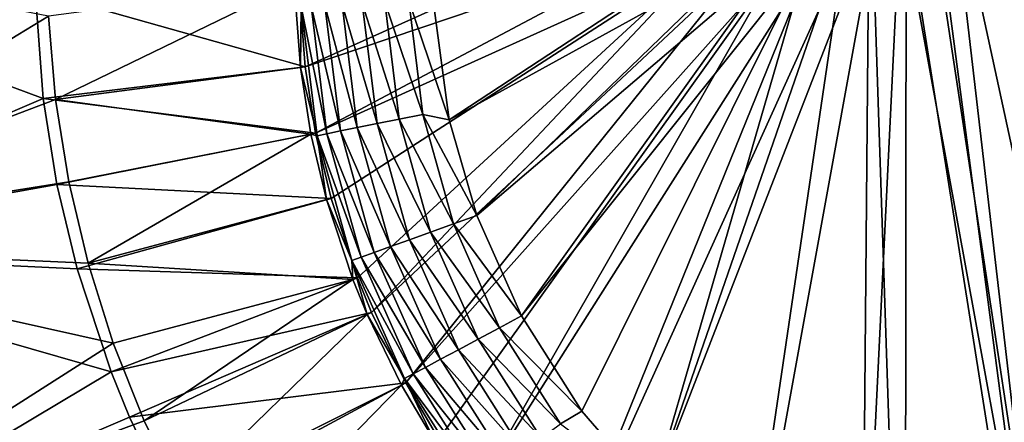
# Model space of a CAD drawing. Header units: metres. Extents: x -1651 to 0, y -1070 to 0.
# Tile 5 of 35: x -1532 to -1321, y -387 to -301. Entities that reach past the tile are written whole.
import ezdxf

# ---------------------------------------------------------------- set-up
doc = ezdxf.new("R2010")
doc.units = ezdxf.units.M

msp = doc.modelspace()

# ---------------------------------------------------------------- linework, layer by layer
at = {"layer": 'None'}
for points in [[(-1072.084839, -108.994781, -406), (-1270.322021, -553.53772, -406), (-1332.880127, -264.695038, -406)], [(-1093.557251, -135.405212, -403), (-1337.562988, -270.158661, -403), (-1304.547363, -487.969818, -403)], [(-1302.379272, -527.437622, -406), (-1336.091064, -271.071716, -406), (-1332.880127, -264.695038, -406)], [(-1332.880127, -264.695038, -406), (-1270.322021, -553.53772, -406), (-1302.379272, -527.437622, -406)], [(-1337.562988, -270.158661, -403), (-1342.995117, -277.004944, -403), (-1304.547363, -487.969818, -403)], [(-1341.770264, -278.229675, -406), (-1336.091064, -271.071716, -406), (-1302.379272, -527.437622, -406)], [(-1470.866943, -310.897888, -406), (-1472.180298, -292.983398, -406), (-1398.229736, -278.229675, -406)], [(-1391.071655, -283.908905, -406), (-1470.866943, -310.897888, -406), (-1398.229736, -278.229675, -406)], [(-1304.547363, -487.969818, -403), (-1342.995117, -277.004944, -403), (-1351.267212, -446.067352, -403)], [(-1342.995117, -277.004944, -403), (-1349.841309, -282.437042, -403), (-1351.267212, -446.067352, -403)], [(-1348.928345, -283.908905, -406), (-1341.770264, -278.229675, -406), (-1341.980347, -493.312286, -406)], [(-1341.980347, -493.312286, -406), (-1341.770264, -278.229675, -406), (-1302.379272, -527.437622, -406)], [(-1625.036865, -280.874695), (-1606.710938, -349.166779), (-1525.981323, -299.997711)], [(-1603.196045, -350.393066, -3), (-1621.585815, -282.468811, -3), (-1527.096069, -317.69101, -3)], [(-1527.096069, -317.69101, -3), (-1621.585815, -282.468811, -3), (-1528.799072, -294.455811, -3)], [(-1351.267212, -446.067352, -403), (-1349.841309, -282.437042, -403), (-1396.356323, -402.414917, -403)], [(-1349.841309, -282.437042, -403), (-1355.942505, -285.50943, -403), (-1396.356323, -402.414917, -403)], [(-1468.599487, -325.131561, -406), (-1470.866943, -310.897888, -406), (-1391.071655, -283.908905, -406)], [(-1384.695068, -287.119873, -406), (-1468.599487, -325.131561, -406), (-1391.071655, -283.908905, -406)], [(-1355.304932, -287.119873, -406), (-1348.928345, -283.908905, -406), (-1380.497314, -457.967896, -406)], [(-1380.497314, -457.967896, -406), (-1348.928345, -283.908905, -406), (-1341.980347, -493.312286, -406)], [(-1384.695068, -287.119873, -406), (-1465.265015, -339.153656, -406), (-1468.599487, -325.131561, -406)], [(-1459.644287, -356.214172, -406), (-1465.265015, -339.153656, -406), (-1384.695068, -287.119873, -406)], [(-1456.590942, -363.7164, -406), (-1459.644287, -356.214172, -406), (-1384.695068, -287.119873, -406)], [(-1456.590942, -363.7164, -406), (-1384.695068, -287.119873, -406), (-1377.264648, -289.256256, -406)], [(-1443.299316, -297.169891, -403), (-1439.898438, -322.267212, -403), (-1384.057495, -285.50943, -403)], [(-1439.898438, -322.267212, -403), (-1376.949585, -287.553131, -403), (-1384.057495, -285.50943, -403)], [(-1362.735352, -289.256256, -406), (-1355.304932, -287.119873, -406), (-1416.698853, -422.640991, -406)], [(-1416.698853, -422.640991, -406), (-1355.304932, -287.119873, -406), (-1380.497314, -457.967896, -406)], [(-1396.356323, -402.414917, -403), (-1355.942505, -285.50943, -403), (-1363.050415, -287.553131, -403)], [(-1449.27063, -378.807037, -406), (-1456.590942, -363.7164, -406), (-1377.264648, -289.256256, -406)], [(-1449.27063, -378.807037, -406), (-1377.264648, -289.256256, -406), (-1370, -289.922791, -406)], [(-1439.898438, -322.267212, -403), (-1434.003052, -342.858612, -403), (-1376.949585, -287.553131, -403)], [(-1370, -289.922791, -406), (-1362.735352, -289.256256, -406), (-1434.294434, -402.250427, -406)], [(-1434.294434, -402.250427, -406), (-1362.735352, -289.256256, -406), (-1416.698853, -422.640991, -406)], [(-1434.003052, -342.858612, -403), (-1370, -288.190735, -403), (-1376.949585, -287.553131, -403)], [(-1434.003052, -342.858612, -403), (-1424.434082, -364.423309, -403), (-1370, -288.190735, -403)], [(-1424.434082, -364.423309, -403), (-1363.050415, -287.553131, -403), (-1370, -288.190735, -403)], [(-1424.434082, -364.423309, -403), (-1411.469116, -384.872192, -403), (-1363.050415, -287.553131, -403)], [(-1411.469116, -384.872192, -403), (-1396.356323, -402.414917, -403), (-1363.050415, -287.553131, -403)], [(-1442.158813, -390.881775, -406), (-1449.27063, -378.807037, -406), (-1370, -289.922791, -406)], [(-1442.158813, -390.881775, -406), (-1370, -289.922791, -406), (-1434.294434, -402.250427, -406)], [(-1528.799072, -294.455811, -3), (-1472.180298, -292.983398, -406), (-1470.866943, -310.897888, -406)], [(-1525.981323, -299.997711), (-1524.443481, -317.898743), (-1473.201538, -293.009949, -377.175201)], [(-1473.201538, -293.009949, -377.175201), (-1524.443481, -317.898743), (-1471.881104, -311.020416, -377.175201)], [(-1471.710693, -297.917084, -382.385681), (-1473.201538, -293.009949, -377.175201), (-1471.881104, -311.020416, -377.175201)], [(-1527.096069, -317.69101, -3), (-1528.799072, -294.455811, -3), (-1470.866943, -310.897888, -406)], [(-1471.710693, -297.917084, -382.385681), (-1471.881104, -311.020416, -377.175201), (-1468.290894, -325.685181, -382.385681)], [(-1466.206299, -325.265015, -387.314758), (-1469.587891, -297.806458, -387.314758), (-1471.710693, -297.917084, -382.385681)], [(-1466.206299, -325.265015, -387.314758), (-1471.710693, -297.917084, -382.385681), (-1468.290894, -325.685181, -382.385681)], [(-1469.587891, -297.806458, -387.314758), (-1463.2948, -324.678223, -391.779236), (-1466.623291, -297.651978, -391.779236)], [(-1463.2948, -324.678223, -391.779236), (-1469.587891, -297.806458, -387.314758), (-1466.206299, -325.265015, -387.314758)], [(-1459.655273, -323.944672, -395.641296), (-1462.917114, -297.458832, -395.641296), (-1466.623291, -297.651978, -391.779236)], [(-1466.623291, -297.651978, -391.779236), (-1463.2948, -324.678223, -391.779236), (-1459.655273, -323.944672, -395.641296)], [(-1455.399536, -323.086975, -398.780426), (-1458.583618, -297.233002, -398.780426), (-1462.917114, -297.458832, -395.641296)], [(-1455.399536, -323.086975, -398.780426), (-1462.917114, -297.458832, -395.641296), (-1459.655273, -323.944672, -395.641296)], [(-1450.660522, -322.131836, -401.100159), (-1453.757813, -296.981537, -401.100159), (-1458.583618, -297.233002, -398.780426)], [(-1450.660522, -322.131836, -401.100159), (-1458.583618, -297.233002, -398.780426), (-1455.399536, -323.086975, -398.780426)], [(-1448.589966, -296.712219, -402.52005), (-1453.757813, -296.981537, -401.100159), (-1445.585449, -321.108978, -402.52005)], [(-1453.757813, -296.981537, -401.100159), (-1450.660522, -322.131836, -401.100159), (-1445.585449, -321.108978, -402.52005)], [(-1445.585449, -321.108978, -402.52005), (-1439.898438, -322.267212, -403), (-1448.589966, -296.712219, -402.52005)], [(-1439.898438, -322.267212, -403), (-1443.299316, -297.169891, -403), (-1448.589966, -296.712219, -402.52005)], [(-1525.981323, -299.997711), (-1606.710938, -349.166779), (-1524.443481, -317.898743)], [(-1527.096069, -317.69101, -3), (-1470.866943, -310.897888, -406), (-1468.599487, -325.131561, -406)], [(-1524.443481, -317.898743), (-1469.601563, -325.330231, -377.175201), (-1471.881104, -311.020416, -377.175201)], [(-1471.881104, -311.020416, -377.175201), (-1469.601563, -325.330231, -377.175201), (-1468.290894, -325.685181, -382.385681)], [(-1606.710938, -349.166779), (-1521.598022, -335.638916), (-1524.443481, -317.898743)], [(-1524.156128, -336.146088, -3), (-1603.196045, -350.393066, -3), (-1527.096069, -317.69101, -3)], [(-1524.156128, -336.146088, -3), (-1527.096069, -317.69101, -3), (-1468.599487, -325.131561, -406)], [(-1524.443481, -317.898743), (-1521.598022, -335.638916), (-1469.601563, -325.330231, -377.175201)], [(-1445.585449, -321.108978, -402.52005), (-1450.660522, -322.131836, -401.100159), (-1439.037109, -344.666931, -402.52005)], [(-1439.037109, -344.666931, -402.52005), (-1434.003052, -342.858612, -403), (-1445.585449, -321.108978, -402.52005)], [(-1434.003052, -342.858612, -403), (-1439.898438, -322.267212, -403), (-1445.585449, -321.108978, -402.52005)], [(-1448.460205, -348.052032, -398.780426), (-1455.399536, -323.086975, -398.780426), (-1459.655273, -323.944672, -395.641296)], [(-1443.909912, -346.417419, -401.100159), (-1450.660522, -322.131836, -401.100159), (-1455.399536, -323.086975, -398.780426)], [(-1443.909912, -346.417419, -401.100159), (-1455.399536, -323.086975, -398.780426), (-1448.460205, -348.052032, -398.780426)], [(-1450.660522, -322.131836, -401.100159), (-1443.909912, -346.417419, -401.100159), (-1439.037109, -344.666931, -402.52005)], [(-1524.156128, -336.146088, -3), (-1468.599487, -325.131561, -406), (-1465.265015, -339.153656, -406)], [(-1521.598022, -335.638916), (-1517.460083, -353.122864), (-1469.601563, -325.330231, -377.175201)], [(-1469.601563, -325.330231, -377.175201), (-1517.460083, -353.122864), (-1466.249268, -339.427338, -377.175201)], [(-1468.290894, -325.685181, -382.385681), (-1469.601563, -325.330231, -377.175201), (-1466.249268, -339.427338, -377.175201)], [(-1458.836182, -351.77948, -387.314758), (-1466.206299, -325.265015, -387.314758), (-1468.290894, -325.685181, -382.385681)], [(-1456.040771, -350.775269, -391.779236), (-1463.2948, -324.678223, -391.779236), (-1466.206299, -325.265015, -387.314758)], [(-1456.040771, -350.775269, -391.779236), (-1466.206299, -325.265015, -387.314758), (-1458.836182, -351.77948, -387.314758)], [(-1463.2948, -324.678223, -391.779236), (-1452.546265, -349.519867, -395.641296), (-1459.655273, -323.944672, -395.641296)], [(-1452.546265, -349.519867, -395.641296), (-1463.2948, -324.678223, -391.779236), (-1456.040771, -350.775269, -391.779236)], [(-1459.655273, -323.944672, -395.641296), (-1452.546265, -349.519867, -395.641296), (-1448.460205, -348.052032, -398.780426)], [(-1468.290894, -325.685181, -382.385681), (-1466.249268, -339.427338, -377.175201), (-1460.837769, -352.498505, -382.385681)], [(-1468.290894, -325.685181, -382.385681), (-1460.837769, -352.498505, -382.385681), (-1458.836182, -351.77948, -387.314758)], [(-1606.710938, -349.166779), (-1517.460083, -353.122864), (-1521.598022, -335.638916)], [(-1603.196045, -350.393066, -3), (-1524.156128, -336.146088, -3), (-1519.832642, -354.326874, -3)], [(-1519.832642, -354.326874, -3), (-1524.156128, -336.146088, -3), (-1465.265015, -339.153656, -406)], [(-1519.832642, -354.326874, -3), (-1465.265015, -339.153656, -406), (-1459.644287, -356.214172, -406)], [(-1517.460083, -353.122864), (-1460.598389, -356.579254, -377.175201), (-1466.249268, -339.427338, -377.175201)], [(-1466.249268, -339.427338, -377.175201), (-1460.598389, -356.579254, -377.175201), (-1460.837769, -352.498505, -382.385681)], [(-1424.434082, -364.423309, -403), (-1434.003052, -342.858612, -403), (-1439.037109, -344.666931, -402.52005)], [(-1433.676392, -369.418945, -401.100159), (-1443.909912, -346.417419, -401.100159), (-1448.460205, -348.052032, -398.780426)], [(-1439.037109, -344.666931, -402.52005), (-1443.909912, -346.417419, -401.100159), (-1429.110229, -366.979279, -402.52005)], [(-1443.909912, -346.417419, -401.100159), (-1433.676392, -369.418945, -401.100159), (-1429.110229, -366.979279, -402.52005)], [(-1429.110229, -366.979279, -402.52005), (-1424.434082, -364.423309, -403), (-1439.037109, -344.666931, -402.52005)], [(-1452.546265, -349.519867, -395.641296), (-1437.940308, -371.697083, -398.780426), (-1448.460205, -348.052032, -398.780426)], [(-1448.460205, -348.052032, -398.780426), (-1437.940308, -371.697083, -398.780426), (-1433.676392, -369.418945, -401.100159)], [(-1583.692627, -416.023407), (-1512.05188, -370.256561), (-1606.710938, -349.166779)], [(-1512.05188, -370.256561), (-1517.460083, -353.122864), (-1606.710938, -349.166779)], [(-1580.148071, -416.881317, -3), (-1603.196045, -350.393066, -3), (-1512.542236, -376.454315, -3)], [(-1512.542236, -376.454315, -3), (-1603.196045, -350.393066, -3), (-1519.832642, -354.326874, -3)], [(-1445.043945, -375.492462, -391.779236), (-1456.040771, -350.775269, -391.779236), (-1458.836182, -351.77948, -387.314758)], [(-1441.769287, -373.742828, -395.641296), (-1452.546265, -349.519867, -395.641296), (-1456.040771, -350.775269, -391.779236)], [(-1441.769287, -373.742828, -395.641296), (-1456.040771, -350.775269, -391.779236), (-1445.043945, -375.492462, -391.779236)], [(-1441.769287, -373.742828, -395.641296), (-1437.940308, -371.697083, -398.780426), (-1452.546265, -349.519867, -395.641296)], [(-1460.837769, -352.498505, -382.385681), (-1447.663452, -376.892029, -387.314758), (-1458.836182, -351.77948, -387.314758)], [(-1460.837769, -352.498505, -382.385681), (-1460.598389, -356.579254, -377.175201), (-1457.528809, -364.121399, -377.175201)], [(-1447.663452, -376.892029, -387.314758), (-1460.837769, -352.498505, -382.385681), (-1449.539063, -377.894165, -382.385681)], [(-1449.539063, -377.894165, -382.385681), (-1460.837769, -352.498505, -382.385681), (-1457.528809, -364.121399, -377.175201)], [(-1447.663452, -376.892029, -387.314758), (-1445.043945, -375.492462, -391.779236), (-1458.836182, -351.77948, -387.314758)], [(-1512.542236, -376.454315, -3), (-1519.832642, -354.326874, -3), (-1459.644287, -356.214172, -406)], [(-1517.460083, -353.122864), (-1512.05188, -370.256561), (-1460.598389, -356.579254, -377.175201)], [(-1512.542236, -376.454315, -3), (-1459.644287, -356.214172, -406), (-1456.590942, -363.7164, -406)], [(-1512.05188, -370.256561), (-1505.40271, -386.947845), (-1460.598389, -356.579254, -377.175201)], [(-1460.598389, -356.579254, -377.175201), (-1505.40271, -386.947845), (-1457.528809, -364.121399, -377.175201)], [(-1508.588013, -386.169952, -3), (-1512.542236, -376.454315, -3), (-1456.590942, -363.7164, -406)], [(-1508.588013, -386.169952, -3), (-1456.590942, -363.7164, -406), (-1449.27063, -378.807037, -406)], [(-1505.40271, -386.947845), (-1497.548096, -403.106934), (-1457.528809, -364.121399, -377.175201)], [(-1457.528809, -364.121399, -377.175201), (-1497.548096, -403.106934), (-1450.169312, -379.292847, -377.175201)], [(-1449.539063, -377.894165, -382.385681), (-1457.528809, -364.121399, -377.175201), (-1450.169312, -379.292847, -377.175201)], [(-1411.469116, -384.872192, -403), (-1424.434082, -364.423309, -403), (-1429.110229, -366.979279, -402.52005)], [(-1429.110229, -366.979279, -402.52005), (-1433.676392, -369.418945, -401.100159), (-1416.030762, -387.646759, -402.52005)], [(-1416.030762, -387.646759, -402.52005), (-1411.469116, -384.872192, -403), (-1429.110229, -366.979279, -402.52005)], [(-1437.940308, -371.697083, -398.780426), (-1420.192993, -390.724762, -401.100159), (-1433.676392, -369.418945, -401.100159)], [(-1433.676392, -369.418945, -401.100159), (-1420.192993, -390.724762, -401.100159), (-1416.030762, -387.646759, -402.52005)], [(-1505.40271, -386.947845), (-1512.05188, -370.256561), (-1583.692627, -416.023407)], [(-1424.07959, -393.59903, -398.780426), (-1437.940308, -371.697083, -398.780426), (-1441.769287, -373.742828, -395.641296)], [(-1437.940308, -371.697083, -398.780426), (-1424.07959, -393.59903, -398.780426), (-1420.192993, -390.724762, -401.100159)], [(-1427.569824, -396.180054, -395.641296), (-1441.769287, -373.742828, -395.641296), (-1445.043945, -375.492462, -391.779236)], [(-1427.569824, -396.180054, -395.641296), (-1424.07959, -393.59903, -398.780426), (-1441.769287, -373.742828, -395.641296)], [(-1430.554688, -398.387482, -391.779236), (-1445.043945, -375.492462, -391.779236), (-1447.663452, -376.892029, -387.314758)], [(-1445.043945, -375.492462, -391.779236), (-1430.554688, -398.387482, -391.779236), (-1427.569824, -396.180054, -395.641296)], [(-1508.588013, -386.169952, -3), (-1580.148071, -416.881317, -3), (-1512.542236, -376.454315, -3)], [(-1443.019531, -391.432159, -377.175201), (-1449.539063, -377.894165, -382.385681), (-1450.169312, -379.292847, -377.175201)], [(-1432.942505, -400.153259, -387.314758), (-1447.663452, -376.892029, -387.314758), (-1449.539063, -377.894165, -382.385681)], [(-1434.652222, -401.417603, -382.385681), (-1449.539063, -377.894165, -382.385681), (-1443.019531, -391.432159, -377.175201)], [(-1449.539063, -377.894165, -382.385681), (-1434.652222, -401.417603, -382.385681), (-1432.942505, -400.153259, -387.314758)], [(-1432.942505, -400.153259, -387.314758), (-1430.554688, -398.387482, -391.779236), (-1447.663452, -376.892029, -387.314758)], [(-1499.094727, -405.740662, -3), (-1508.588013, -386.169952, -3), (-1449.27063, -378.807037, -406)], [(-1499.094727, -405.740662, -3), (-1449.27063, -378.807037, -406), (-1442.158813, -390.881775, -406)], [(-1497.548096, -403.106934), (-1488.530396, -418.646973), (-1450.169312, -379.292847, -377.175201)], [(-1450.169312, -379.292847, -377.175201), (-1488.530396, -418.646973), (-1443.019531, -391.432159, -377.175201)], [(-1580.148071, -416.881317, -3), (-1508.588013, -386.169952, -3), (-1499.094727, -405.740662, -3)], [(-1416.030762, -387.646759, -402.52005), (-1396.356323, -402.414917, -403), (-1411.469116, -384.872192, -403)], [(-1497.548096, -403.106934), (-1505.40271, -386.947845), (-1583.692627, -416.023407)]]:
    msp.add_3dface(points, dxfattribs=at)
at = {"layer": 'None01'}
for points in [[(-1420.450195, -116.977798, -410), (-953.507996, -712.491272, -410), (-1404.711548, -104.637085, -410)], [(-953.507996, -712.491272, -430), (-1420.450195, -116.977798, -430), (-1404.711548, -104.637085, -430)], [(-1404.711548, -104.637085, -410), (-953.507996, -712.491272, -410), (-937.769287, -700.150574, -410)], [(-937.769287, -700.150574, -410), (-937.769287, -700.150574, -430), (-1404.711548, -104.637085, -410)], [(-937.769287, -700.150574, -430), (-1404.711548, -104.637085, -430), (-1404.711548, -104.637085, -410)], [(-953.507996, -712.491272, -430), (-1404.711548, -104.637085, -430), (-937.769287, -700.150574, -430)], [(-953.507996, -712.491272, -410), (-1420.450195, -116.977798, -410), (-953.507996, -712.491272, -430)], [(-1420.450195, -116.977798, -410), (-1420.450195, -116.977798, -430), (-953.507996, -712.491272, -430)]]:
    msp.add_3dface(points, dxfattribs=at)

doc.saveas('drawing.dxf')
